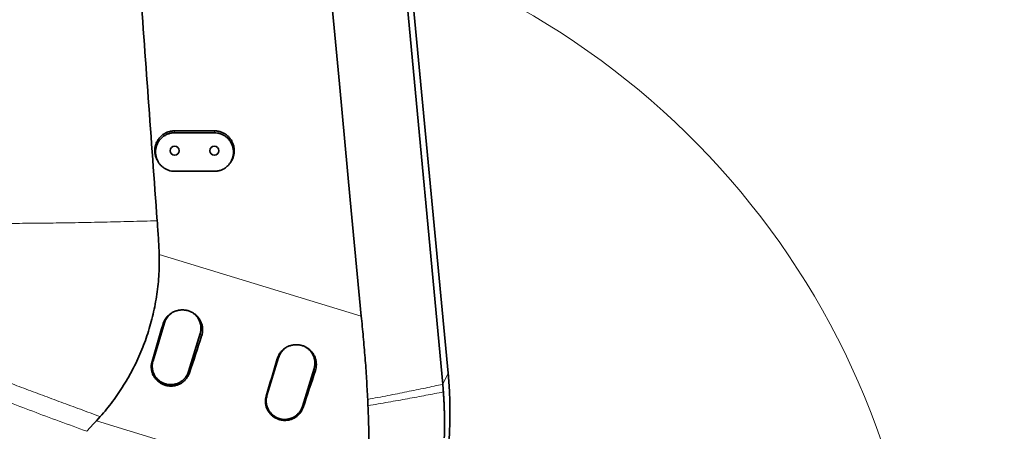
# Model space of a CAD drawing. Header units: millimetres. Extents: x 0 to 14900, y 0 to 10500.
# Tile 12 of 51: x 3701 to 4444, y 6555 to 6866. Entities that reach past the tile are written whole.
import ezdxf

# ---------------------------------------------------------------- set-up
doc = ezdxf.new("R2010")
doc.units = ezdxf.units.MM
doc.header["$LTSCALE"] = 25
doc.styles.add('SLDTEXTSTYLE0', font='TXT', dxfattribs={"width": 0.605})
doc.dimstyles.new('SLDDIMSTYLE0', dxfattribs={"dimtxt": 87.5, "dimasz": 87.5, "dimexe": 0, "dimexo": 0.0625, "dimgap": 21.875, "dimtad": 1, "dimdec": 0, "dimrnd": 1e-09, "dimzin": 12, "dimdsep": 46, "dimtxsty": 'SLDTEXTSTYLE0', "dimsah": 1, "dimcen": 0.09, "dimadec": 0, "dimazin": 3, "dimtfac": 1, "dimtofl": 0, "dimtmove": 0, "dimatfit": 3, "dimfxl": 1, "dimfrac": 2, "dimtolj": 1, "dimtzin": 12, "dimarcsym": 0})

# ---------------------------------------------------------------- blocks, each defined once
blk = doc.blocks.new('_D_4')
at = {"color": 7, "linetype": 'Continuous', "lineweight": 0}
for p, q in [((3834.77, 8686.72), (6504.77, 8686.72)), ((6467.27, 8686.72), (6467.27, 5572.45)), ((3865.67, 5572.45), (6504.77, 5572.45))]:
    blk.add_line(p, q, dxfattribs=at)
at = {"color": 7, "linetype": 'Continuous', "lineweight": 18}
for points in [[(6467.27, 8686.72), (6454.77, 8599.22), (6479.77, 8599.22)], [(6467.27, 5572.45), (6479.77, 5659.95), (6454.77, 5659.95)]]:
    blk.add_solid(points, dxfattribs=at)
at = {"color": 7, "linetype": 'Continuous', "lineweight": 18, "insert": (6354.47, 6995.9), "char_height": 87.5, "attachment_point": 1, "rotation": 90, "style": 'SLDTEXTSTYLE0'}
blk.add_mtext('3114', dxfattribs=at)

msp = doc.modelspace()

# ---------------------------------------------------------------- linework, layer by layer
at = {"color": 7, "linetype": 'Continuous', "lineweight": 35}
for p, q in [((4020.2147457, 6590.9810702), (3962.5036144, 7210.6111348)), ((3984.5397137, 7020.449066), (4024.298617, 6599.2524723)), ((3847.7681648, 6782.449066), (3817.7681648, 6782.449066)), ((3817.7681648, 6780.9972933), (3847.7681648, 6780.9972933)), ((3847.7681648, 6751.8737967), (3817.7681648, 6751.8737967)), ((3810.2102616, 6637.4643283), (3801.4391104, 6608.7751856)), ((3828.2156436, 6600.5887779), (3836.9867947, 6629.2779205)), ((3896.2776896, 6611.1508748), (3887.5065385, 6582.4617322)), ((3914.2830716, 6574.2753244), (3923.0542228, 6602.9644671)), ((3758.7167567, 6563.3150524), (3761.6364975, 6566.5408923))]:
    msp.add_line(p, q, dxfattribs=at)
at = {"color": 8, "linetype": 'Continuous', "lineweight": 18}
for p, q in [((3817.7681648, 6780.9972933), (3817.7681648, 6782.449066)), ((3847.7681648, 6780.9972933), (3847.7681648, 6782.449066)), ((3806.1639825, 6689.010455), (3958.7243502, 6642.5203044)), ((3808.9753754, 6636.3458036), (3810.2102616, 6637.4643283)), ((3838.1616203, 6627.4880048), (3836.9867947, 6629.2779205)), ((3895.2199879, 6610.1928387), (3896.2776896, 6611.1508748)), ((3800.6696467, 6608.0782273), (3801.4391104, 6608.7751856)), ((3924.0526048, 6601.4433735), (3923.0542228, 6602.9644671)), ((3828.9271476, 6599.5047597), (3828.2156436, 6600.5887779)), ((4020.2147457, 6590.9810702), (4024.298617, 6599.2524723)), ((3886.9137342, 6581.924787), (3887.5065385, 6582.4617322)), ((3914.8186571, 6573.4593286), (3914.2830716, 6574.2753244)), ((3963.9758203, 6500.7658798), (3758.7167567, 6563.3150524))]:
    msp.add_line(p, q, dxfattribs=at)
at = {"color": 7, "linetype": 'Continuous', "lineweight": 35, "flags": 128}
for points in [[(3958.7243502, 6642.5203044), (3950.4268464, 6730.2701063), (3942.1354011, 6818.0204603), (3924.1375583, 7008.479576), (3906.1618466, 7198.701888)], [(3751.4457461, 6555.4096687), (3754.00646, 6558.1944824), (3756.567224, 6560.9792536), (3758.7167567, 6563.3150524)]]:
    msp.add_lwpolyline(points, dxfattribs=at)
at = {"color": 7, "linetype": 'Continuous', "lineweight": 35}
for centre in [(3817.7681648, 6767.449066), (3847.7681648, 6767.449066)]:
    msp.add_circle(centre, 3.4, dxfattribs=at)
at = {"color": 7, "linetype": 'Continuous', "lineweight": 18}
for centre, radius, start, end in [((3784.7681648, 6352.449066), 2334.27, 5.2453818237, 154.7931009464), ((3784.7681648, 6352.449066), 599.51, 283.8488967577, 73.8485569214), ((4915.4491679, 6451.3733398), 1199.29, 214.5998496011, 5.4774903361)]:
    msp.add_arc(centre, radius, start, end, dxfattribs=at)
at = {"color": 7, "linetype": 'Continuous', "lineweight": 35}
for centre, major_axis, ratio, start_param, end_param in [((3869.9982556, 6717.9951255), (175.4256001, 573.7823286), 0.0582223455, 1.7313571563, 1.7813211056), ((3799.5939153, 6739.4496385), (175.4289603, 573.7813019), 0.1175373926, 4.5020872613, 4.5520485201), ((3956.2080105, 6691.7241841), (175.4256001, 573.7823286), 0.0582223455, 1.731149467, 1.7811124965), ((3885.4465275, 6713.2875301), (175.4289603, 573.7813019), 0.1175373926, 4.5022967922, 4.5522571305)]:
    msp.add_ellipse(centre, major_axis=major_axis, ratio=ratio, start_param=start_param, end_param=end_param, dxfattribs=at)
for points, knots in [([(3771.3777038, 7172.588016), (3774.569493, 7128.6613452), (3781.176008, 7037.7398622), (3789.9872927, 6915.933621), (3797.8655534, 6807.173182), (3802.33789, 6745.4081894), (3804.5740583, 6714.5256931)], [0, 0, 0, 0, 0.2876940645, 0.5954826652, 0.7977413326, 1, 1, 1, 1]), ([(3817.7681648, 6782.449066), (3817.353472, 6782.4390978), (3816.5211841, 6782.4190916), (3815.2754915, 6782.2571323), (3814.0341086, 6781.995829), (3812.8220628, 6781.6288286), (3811.649299, 6781.1633356), (3810.5258308, 6780.6048064), (3809.4419533, 6779.9477302), (3808.4202747, 6779.2026551), (3807.4674875, 6778.3768393), (3806.5908925, 6777.478832), (3805.784211, 6776.5002974), (3804.8269837, 6775.1148179), (3804.0479293, 6773.6123434), (3803.4659671, 6772.0302964), (3803.0194235, 6770.4021537), (3802.7810891, 6768.7220433), (3802.7556853, 6767.0314436), (3802.8748583, 6765.3472749), (3803.2047032, 6763.6788266), (3803.74818, 6762.0769585), (3804.2572999, 6760.8458315), (3804.7409751, 6760.0841234), (3804.9932173, 6759.686884)], [0, 0, 0, 0, 0.0391144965, 0.0785027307, 0.1183152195, 0.1587087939, 0.1978579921, 0.2372814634, 0.2770198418, 0.3174083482, 0.3565736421, 0.3960115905, 0.4358710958, 0.476306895, 0.5550972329, 0.59508638, 0.6356543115, 0.7147061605, 0.7548300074, 0.7955380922, 0.8743795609, 0.9148328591, 0.9555843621, 1, 1, 1, 1]), ([(3817.7681648, 6751.8737967), (3817.3704719, 6751.8838134), (3816.1682056, 6751.9140948), (3814.5689571, 6752.1961481), (3813.0243057, 6752.6635779), (3811.9000634, 6753.1120257), (3810.8225402, 6753.6494362), (3809.7826048, 6754.2818496), (3808.8011888, 6754.9994524), (3807.885547, 6755.7947224), (3807.0421513, 6756.6600179), (3806.2656407, 6757.6025124), (3805.5709358, 6758.6074426), (3804.9634955, 6759.6661105), (3804.4466709, 6760.7690365), (3804.0194249, 6761.9236231), (3803.582663, 6763.5002326), (3803.3449145, 6765.1325869), (3803.3130757, 6766.7778851), (3803.4216425, 6768.4254768), (3803.7379447, 6770.0520631), (3804.254073, 6771.6201729), (3804.7014798, 6772.6681615), (3805.3168334, 6773.856599), (3806.2108275, 6775.2449819), (3807.6193853, 6776.8819533), (3809.1166405, 6778.1452528), (3810.4924719, 6779.0348414), (3811.5785388, 6779.6113167), (3812.7024617, 6780.0899701), (3813.8537143, 6780.4703017), (3815.0459058, 6780.7528857), (3816.3540319, 6780.9549554), (3817.2679652, 6780.9823178), (3817.7681648, 6780.9972933)], [0, 0, 0, 0, 0.026200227, 0.0792059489, 0.1062646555, 0.1324638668, 0.1588459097, 0.1855095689, 0.2125589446, 0.2388505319, 0.2653239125, 0.2920776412, 0.3192140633, 0.3457170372, 0.3724029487, 0.3993718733, 0.4267273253, 0.4800906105, 0.5074659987, 0.5350414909, 0.5887689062, 0.6160408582, 0.6437120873, 0.6637387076, 0.7041721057, 0.7521978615, 0.8055059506, 0.8325702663, 0.8600364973, 0.8864084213, 0.9129670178, 0.9398149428, 0.9670604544, 1, 1, 1, 1]), ([(3860.5718085, 6759.6688108), (3860.943925, 6760.3270811), (3861.5245999, 6761.3542889), (3862.0685793, 6762.8689944), (3862.517946, 6764.4954208), (3862.755119, 6766.1762816), (3862.7806065, 6767.8667019), (3862.661808, 6769.5511449), (3862.3293926, 6771.2181139), (3861.7920401, 6772.8234615), (3861.3260514, 6773.8988957), (3860.6878176, 6775.1154388), (3859.7620947, 6776.5365008), (3858.3045693, 6778.2138866), (3856.7563057, 6779.5093258), (3855.3328417, 6780.4229627), (3854.2079783, 6781.0161706), (3853.0423357, 6781.5097556), (3851.8464865, 6781.9027019), (3850.6083947, 6782.1948565), (3849.2456161, 6782.4048571), (3848.2920933, 6782.4333888), (3847.7681648, 6782.449066)], [0, 0, 0, 0, 0.0713563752, 0.1113491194, 0.1519206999, 0.2309796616, 0.2711071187, 0.3118188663, 0.390667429, 0.4311243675, 0.4718795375, 0.5014077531, 0.5610216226, 0.6318197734, 0.7107223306, 0.7507753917, 0.7914168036, 0.8306426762, 0.870144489, 0.9100732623, 0.9505883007, 1, 1, 1, 1]), ([(3847.7681648, 6780.9972933), (3848.5674999, 6780.9602974), (3849.7714837, 6780.9045729), (3851.350781, 6780.5583666), (3852.8949785, 6780.091997), (3854.3748938, 6779.4278553), (3855.754053, 6778.5891106), (3857.0595033, 6777.63475), (3858.2412756, 6776.518514), (3859.2709312, 6775.268442), (3859.9657115, 6774.2634641), (3860.5730896, 6773.2047901), (3861.0898914, 6772.1018089), (3861.5171084, 6770.9472928), (3861.8457049, 6769.7605588), (3862.0732957, 6768.5516535), (3862.1993722, 6767.3306583), (3862.2231135, 6766.0901947), (3862.1414134, 6764.8536843), (3861.9565876, 6763.6315217), (3861.6712975, 6762.4335495), (3861.2821868, 6761.2510561), (3860.7145875, 6759.9215122), (3859.8833353, 6758.4322909), (3858.8947494, 6757.1080409), (3857.9141704, 6756.0515867), (3857.0471503, 6755.2553855), (3856.080969, 6754.5069698), (3855.0432463, 6753.8359627), (3853.6017649, 6753.0709549), (3852.0708142, 6752.4928312), (3850.4899631, 6752.1181255), (3849.1819365, 6751.9161095), (3848.2681959, 6751.8887621), (3847.7681648, 6751.8737967)], [0, 0, 0, 0, 0.0525880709, 0.0792098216, 0.1062694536, 0.158806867, 0.1854714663, 0.212521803, 0.2652400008, 0.2919930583, 0.3191287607, 0.345631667, 0.3723175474, 0.3992864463, 0.4266420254, 0.4533486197, 0.4802410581, 0.5074206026, 0.5349940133, 0.5617853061, 0.5887643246, 0.6160341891, 0.6437030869, 0.6838983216, 0.7281033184, 0.7522025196, 0.7787888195, 0.8055631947, 0.8326304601, 0.8600998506, 0.9129809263, 0.9398274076, 0.9670714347, 1, 1, 1, 1]), ([(3804.9486575, 6759.6606507), (3805.0362574, 6759.5164448), (3805.2022341, 6759.2432162), (3805.3730234, 6758.9620619), (3805.4536728, 6758.8292965)], [0, 0, 0, 0, 0.52778449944, 1, 1, 1, 1]), ([(3860.0826549, 6758.8292933), (3860.163305, 6758.9620599), (3860.3340952, 6759.2432154), (3860.5000723, 6759.5164449), (3860.5876722, 6759.6606507)], [0, 0, 0, 0, 0.4722172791, 1, 1, 1, 1]), ([(3804.5740595, 6714.5256932), (3804.9035045, 6710.2775692), (3805.5624601, 6701.7804747), (3805.9634617, 6693.2674109), (3806.1639825, 6689.010455)], [0, 0, 0, 0, 0.4999501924, 1, 1, 1, 1]), ([(3761.6364942, 6566.5408933), (3763.2261748, 6568.3834906), (3768.0122362, 6573.9310097), (3775.3567349, 6583.8340083), (3783.2754064, 6596.5326729), (3789.0159358, 6607.7897446), (3793.020758, 6617.0731903), (3796.599498, 6626.4276421), (3800.3389407, 6638.4049374), (3803.0724347, 6650.7733743), (3804.6490642, 6660.9046836), (3805.5102956, 6668.6236576), (3806.1874801, 6677.99744), (3806.1729506, 6684.8072165), (3806.1639825, 6689.010455)], [0, 0, 0, 0, 0.0556545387, 0.167559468, 0.2807960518, 0.3954011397, 0.4530579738, 0.5087182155, 0.6206895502, 0.734107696, 0.7913198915, 0.8490850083, 0.9068498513, 1, 1, 1, 1]), ([(3808.9753754, 6636.3458036), (3809.2481148, 6637.1321453), (3809.6607986, 6638.3219648), (3810.4791156, 6639.8032106), (3811.1810931, 6640.8676734), (3811.9692975, 6641.8629012), (3812.8339618, 6642.7854875), (3813.7841532, 6643.6424655), (3814.8033618, 6644.4153985), (3815.8817821, 6645.0991281), (3817.0096712, 6645.689424), (3818.1963701, 6646.1895183), (3819.4208047, 6646.5881596), (3820.6723379, 6646.8825945), (3821.9401849, 6647.0726304), (3823.2338306, 6647.1573028), (3824.9557104, 6647.1253634), (3826.669523, 6646.8772433), (3828.3325273, 6646.4199724), (3829.4495299, 6646.0083407), (3830.7225038, 6645.4299672), (3832.2191461, 6644.5728722), (3834.004526, 6643.1951491), (3835.4055941, 6641.7070457), (3836.4107463, 6640.3253873), (3837.0737658, 6639.2277066), (3837.6372257, 6638.0847247), (3838.099415, 6636.9073239), (3838.4635615, 6635.6828239), (3838.7193563, 6634.4371536), (3838.9172638, 6632.7631809), (3838.8966775, 6631.0746051), (3838.6405538, 6629.1656625), (3838.3423305, 6628.1210152), (3838.1616203, 6627.4880048)], [0, 0, 0, 0, 0.0522824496, 0.079108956, 0.1061329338, 0.1323000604, 0.1586498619, 0.1852813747, 0.2122990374, 0.2385328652, 0.2649489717, 0.2916469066, 0.3187299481, 0.3450762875, 0.3716057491, 0.3984191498, 0.4256210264, 0.4786121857, 0.5055097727, 0.5328006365, 0.5525721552, 0.5924894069, 0.6398973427, 0.6926541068, 0.7194361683, 0.7466126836, 0.7727980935, 0.7991680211, 0.8258241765, 0.8528731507, 0.8789412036, 0.9316793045, 0.958600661, 1, 1, 1, 1]), ([(3816.1972343, 6645.2443819), (3816.1175777, 6645.1978576), (3815.7005185, 6644.9542694), (3814.9938906, 6644.4293494), (3814.0847711, 6643.6667554), (3813.112929, 6642.6861699), (3812.0913894, 6641.4170086), (3811.2745954, 6640.0660832), (3810.6376431, 6638.7262859), (3810.3678413, 6637.9296245), (3810.2102616, 6637.4643283)], [0, 0, 0, 0, 0.0275895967, 0.1444512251, 0.2625706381, 0.3824127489, 0.5568419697, 0.7486445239, 0.8531939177, 1, 1, 1, 1]), ([(3836.9867947, 6629.2779205), (3837.1795797, 6630.0306228), (3837.4712798, 6631.169526), (3837.5998776, 6632.7414198), (3837.6059183, 6634.3184703), (3837.4089797, 6635.8886095), (3837.0196513, 6637.4145565), (3836.5016783, 6638.9016919), (3835.797403, 6640.3178725), (3834.9251158, 6641.6284807), (3834.1870422, 6642.5548916), (3833.3773519, 6643.4141202), (3832.4992629, 6644.1928255), (3831.7911197, 6644.748439), (3831.3595546, 6645.0146663), (3831.2640577, 6645.0735772)], [0, 0, 0, 0, 0.1290722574, 0.1952974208, 0.2620100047, 0.3915536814, 0.4573076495, 0.5240214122, 0.6535240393, 0.7192569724, 0.785947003, 0.8505371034, 0.9155781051, 0.9813190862, 1, 1, 1, 1]), ([(3958.7243502, 6642.5203044), (3959.2217014, 6637.261313), (3960.2166691, 6626.7405265), (3961.6061988, 6610.9845444), (3962.7321918, 6595.2294316), (3963.2663136, 6584.7553807), (3963.5334857, 6579.5161726)], [0, 0, 0, 0, 0.2496080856, 0.4993492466, 0.7495702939, 1, 1, 1, 1]), ([(3895.2199879, 6610.1928387), (3895.4894412, 6610.9696665), (3895.8971535, 6612.1450918), (3896.7056078, 6613.60839), (3897.3991204, 6614.659945), (3898.1778138, 6615.6430914), (3899.0320361, 6616.5544664), (3899.9707462, 6617.4010203), (3900.9776291, 6618.1645413), (3902.043008, 6618.8399384), (3903.1572167, 6619.4230257), (3904.329639, 6619.9170305), (3905.9385769, 6620.4408514), (3907.6112017, 6620.7620867), (3909.3060286, 6620.87291), (3911.0041692, 6620.841385), (3912.6972225, 6620.5967275), (3914.3403237, 6620.1454175), (3915.4466958, 6619.7376694), (3916.7042877, 6619.1662285), (3918.1826491, 6618.3196141), (3919.6140228, 6617.2148155), (3920.7497613, 6616.1051565), (3921.5747446, 6615.1524767), (3922.3234725, 6614.1232379), (3922.9783339, 6613.0389046), (3923.5348929, 6611.9097666), (3923.9913844, 6610.7466648), (3924.3510231, 6609.5370325), (3924.6036191, 6608.3065022), (3924.7989954, 6606.6528979), (3924.7785353, 6604.9848848), (3924.5254464, 6603.0996809), (3924.2309834, 6602.0682124), (3924.0526048, 6601.4433735)], [0, 0, 0, 0, 0.052284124, 0.0791115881, 0.1061365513, 0.1323045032, 0.1586551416, 0.1852875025, 0.2123060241, 0.238540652, 0.2649575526, 0.2916562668, 0.3187400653, 0.3715738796, 0.3983891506, 0.4255929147, 0.4783956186, 0.5054887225, 0.5327818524, 0.5525546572, 0.5924745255, 0.6398856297, 0.6661953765, 0.6926901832, 0.7194730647, 0.7466504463, 0.772835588, 0.7992052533, 0.8258611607, 0.852909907, 0.8789769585, 0.9317130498, 0.9586333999, 1, 1, 1, 1]), ([(3902.3416379, 6618.9766155), (3902.2361031, 6618.9152129), (3901.7928188, 6618.6572999), (3901.0609936, 6618.1164147), (3900.152287, 6617.3531619), (3899.1803212, 6616.3727737), (3898.1588299, 6615.1035352), (3897.3420217, 6613.7526325), (3896.7050716, 6612.4128317), (3896.4352696, 6611.6161708), (3896.2776896, 6611.1508748)], [0, 0, 0, 0, 0.0361921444, 0.1520199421, 0.2690943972, 0.3878763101, 0.5607624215, 0.750868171, 0.8544926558, 1, 1, 1, 1]), ([(3900.1315331, 6617.306239), (3900.1270233, 6617.3030257), (3899.1303463, 6616.5928565), (3897.6547767, 6614.5217094), (3896.7367187, 6612.2744866), (3896.2776896, 6611.1508748)], [0, 0, 0, 0, 0.0022675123, 0.5011336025, 1, 1, 1, 1]), ([(3923.0542228, 6602.9644671), (3923.2470077, 6603.7171693), (3923.5387078, 6604.8560725), (3923.6673057, 6606.4279663), (3923.6733463, 6608.005017), (3923.4764075, 6609.5751558), (3923.0870797, 6611.1011036), (3922.5691043, 6612.5882353), (3921.8648435, 6614.0044379), (3920.992522, 6615.3149943), (3920.2545536, 6616.2415639), (3919.4444784, 6617.1002122), (3918.5678317, 6617.8810915), (3917.751033, 6618.5110664), (3917.2053503, 6618.8434218), (3916.9969782, 6618.9703336)], [0, 0, 0, 0, 0.12630241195, 0.19110640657, 0.25638736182, 0.38315107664, 0.44749398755, 0.51277609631, 0.63949964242, 0.7038219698, 0.76908085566, 0.83228487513, 0.89593011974, 0.96026032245, 1, 1, 1, 1]), ([(3923.0542228, 6602.9644671), (3923.3224389, 6604.1596982), (3923.858871, 6606.5501598), (3923.4546026, 6610.2493597), (3922.1652882, 6613.6942692), (3920.0751323, 6616.7153761), (3918.1421359, 6618.1409649), (3917.1948756, 6618.8395712)], [0, 0, 0, 0, 0.2015736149, 0.4031471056, 0.6047207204, 0.8062943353, 1, 1, 1, 1]), ([(3828.9271476, 6599.5047597), (3828.7908704, 6599.1272398), (3828.5173669, 6598.3695705), (3827.9820215, 6597.2727634), (3827.3531556, 6596.2098965), (3826.6332646, 6595.207721), (3825.8356937, 6594.2761022), (3824.9634126, 6593.4157326), (3824.0085781, 6592.6214346), (3822.9884541, 6591.9116445), (3821.9169588, 6591.2927184), (3820.7971924, 6590.7645584), (3819.6208941, 6590.3257349), (3818.4126782, 6589.9883574), (3817.1880748, 6589.7540957), (3815.9503207, 6589.6207077), (3814.6890407, 6589.590069), (3813.020814, 6589.6893324), (3811.3742332, 6589.994433), (3809.7874429, 6590.49632), (3808.2531274, 6591.1264434), (3806.8066075, 6591.9425755), (3805.4827988, 6592.922572), (3804.2497758, 6594.0071248), (3803.161072, 6595.2380592), (3802.2424966, 6596.5842312), (3801.4426912, 6598.0020293), (3800.8280562, 6599.5129202), (3800.4130632, 6601.0796867), (3800.1343263, 6602.6773561), (3800.062379, 6604.3047555), (3800.2011901, 6605.9207557), (3800.3920914, 6607.051379), (3800.5847707, 6607.7642185), (3800.6696467, 6608.0782273)], [0, 0, 0, 0, 0.0268067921, 0.0538002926, 0.0813819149, 0.1091662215, 0.1359727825, 0.1629647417, 0.1905401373, 0.2183172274, 0.2451969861, 0.272263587, 0.2999199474, 0.3277805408, 0.3546195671, 0.3816460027, 0.4092661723, 0.4370920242, 0.490835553, 0.5181191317, 0.5458055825, 0.5992548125, 0.6263864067, 0.6539157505, 0.7072416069, 0.7343075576, 0.7617661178, 0.8151896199, 0.8423038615, 0.8698099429, 0.9234329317, 0.9506492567, 0.9782607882, 1, 1, 1, 1]), ([(3801.4391104, 6608.7751856), (3801.3349646, 6608.4027919), (3801.1259506, 6607.6554216), (3800.9299056, 6606.4966497), (3800.82426, 6605.3128605), (3800.82096, 6603.7353349), (3801.0165446, 6602.1658158), (3801.40583, 6600.6400687), (3801.9235318, 6599.1530362), (3802.6275373, 6597.7368144), (3803.4998122, 6596.4261315), (3804.4803047, 6595.1941274), (3805.6134604, 6594.0906159), (3806.8704658, 6593.1424936), (3807.8723825, 6592.5125793), (3808.9188624, 6591.9721326), (3810.004071, 6591.5214234), (3811.1370049, 6591.1594176), (3812.6754832, 6590.8093942), (3814.2499665, 6590.655696), (3815.823983, 6590.7005204), (3817.3884072, 6590.8790698), (3818.9247009, 6591.2549818), (3820.3947408, 6591.8182042), (3821.4598679, 6592.3338584), (3822.8141229, 6593.1370996), (3824.0631777, 6594.1085529), (3825.1734012, 6595.2255788), (3825.9305724, 6596.1279092), (3826.608222, 6597.0877242), (3827.2103659, 6598.1132038), (3827.659175, 6599.0570032), (3827.9891456, 6599.8865692), (3828.1400745, 6600.3544921), (3828.2156436, 6600.5887779)], [0, 0, 0, 0, 0.0263752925, 0.0529335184, 0.08006928, 0.1074046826, 0.160485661, 0.1874284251, 0.2147643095, 0.2678384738, 0.2947778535, 0.3221094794, 0.3751902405, 0.4021329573, 0.4294680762, 0.4558548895, 0.4824251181, 0.5095737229, 0.5369224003, 0.5900048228, 0.6169484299, 0.6442849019, 0.6973586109, 0.7242977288, 0.7516289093, 0.7780101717, 0.8316688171, 0.8590107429, 0.8853946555, 0.9119620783, 0.9391075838, 0.9664531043, 0.9832033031, 1, 1, 1, 1]), ([(4024.2974271, 6599.2523611), (4024.6887113, 6594.4049809), (4025.471288, 6584.710118), (4025.7961562, 6569.2558355), (4025.3543111, 6552.9430463), (4023.9274095, 6535.8176475), (4021.5430996, 6518.8025587), (4018.283196, 6501.9265133), (4015.3263305, 6490.8608671), (4013.8479868, 6485.3283772)], [0, 0, 0, 0, 0.1267967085, 0.2535960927, 0.4028951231, 0.5521897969, 0.7014750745, 0.8507465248, 1, 1, 1, 1]), ([(4020.6989965, 6585.1870059), (4020.6159893, 6586.2691795), (4020.4677619, 6588.2016369), (4020.2920564, 6590.1317972), (4020.2147457, 6590.9810702)], [0, 0, 0, 0, 0.5599986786, 1, 1, 1, 1]), ([(3914.8186571, 6573.4593286), (3914.6854518, 6573.0900196), (3914.4181309, 6572.3488779), (3913.8959805, 6571.2756325), (3913.2832972, 6570.2352092), (3912.5802343, 6569.2503659), (3911.7986819, 6568.3311448), (3910.940536, 6567.4789409), (3910.000721, 6566.6916634), (3908.9960956, 6565.9875024), (3907.9403477, 6565.3728051), (3906.8365301, 6564.847489), (3905.676587, 6564.4102205), (3904.4847345, 6564.072962), (3903.2762727, 6563.8374885), (3902.0544125, 6563.7015594), (3900.8089628, 6563.6670468), (3899.1610877, 6563.759447), (3897.5338186, 6564.0552571), (3895.9648532, 6564.5456539), (3894.4473252, 6565.162918), (3893.0158727, 6565.9641914), (3891.7050666, 6566.9277354), (3890.4836206, 6567.9948306), (3889.4042134, 6569.2069679), (3888.4924762, 6570.5334827), (3887.6978178, 6571.9310452), (3887.0857476, 6573.4211244), (3886.6706472, 6574.9669841), (3886.3900144, 6576.5437348), (3886.3134566, 6578.1504746), (3886.4450682, 6579.7465745), (3886.6322398, 6580.8795124), (3886.8260283, 6581.5991081), (3886.9137342, 6581.924787)], [0, 0, 0, 0, 0.026552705, 0.0532868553, 0.0805919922, 0.1080937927, 0.1348906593, 0.161872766, 0.1894377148, 0.2172041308, 0.244082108, 0.2711468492, 0.2988011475, 0.3266595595, 0.3535009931, 0.3805298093, 0.408152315, 0.4359804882, 0.4897351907, 0.5170244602, 0.5447167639, 0.5981736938, 0.6253092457, 0.6528426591, 0.7061717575, 0.7332394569, 0.76069986, 0.8141206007, 0.8412335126, 0.8687383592, 0.9223541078, 0.9495667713, 0.9771746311, 1, 1, 1, 1]), ([(3887.5065385, 6582.4617322), (3887.2381683, 6581.266265), (3886.7014282, 6578.8753314), (3887.1080067, 6575.1796722), (3888.3885424, 6571.721308), (3890.5390559, 6568.7106542), (3893.3905334, 6566.3595661), (3896.754568, 6564.826423), (3900.4008017, 6564.216312), (3904.0794955, 6564.5709264), (3907.5458882, 6565.8643196), (3910.5413931, 6568.015367), (3912.9450484, 6570.8518515), (3913.8370638, 6573.1341665), (3914.2830716, 6574.2753244)], [0, 0, 0, 0, 0.0833333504, 0.1666666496, 0.25, 0.3333333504, 0.4166666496, 0.5, 0.5833333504, 0.6666666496, 0.75, 0.8333333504, 0.9166666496, 1, 1, 1, 1]), ([(3887.5065385, 6582.4617322), (3887.398776, 6582.0750466), (3887.1824448, 6581.2987826), (3886.9846627, 6580.0935599), (3886.8846923, 6578.861489), (3886.8963928, 6577.6425288), (3887.0100556, 6576.4538243), (3887.2188115, 6575.2976137), (3887.5277833, 6574.1492861), (3888.0664939, 6572.6665347), (3888.7896106, 6571.2597268), (3889.67946, 6569.9608192), (3890.6764979, 6568.7421859), (3891.8243362, 6567.6540621), (3893.0938929, 6566.7230274), (3894.1041063, 6566.1066674), (3895.1577119, 6565.5804166), (3896.2488023, 6565.144307), (3897.3864512, 6564.7976334), (3898.9295242, 6564.4682411), (3900.5060567, 6564.3357539), (3902.0795192, 6564.4017264), (3903.6414963, 6564.6013809), (3905.1725704, 6564.9979312), (3906.6350167, 6565.5809492), (3908.0429285, 6566.2860409), (3909.3566107, 6567.1671466), (3910.5438566, 6568.2015035), (3911.3670211, 6569.0519327), (3912.1117362, 6569.9643777), (3912.7770393, 6570.9331319), (3913.3635402, 6571.967313), (3913.8832484, 6573.0815716), (3914.1468369, 6573.8685682), (3914.2830716, 6574.2753244)], [0, 0, 0, 0, 0.02737843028, 0.05496167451, 0.08319419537, 0.11165172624, 0.13803341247, 0.16459853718, 0.19174167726, 0.21908480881, 0.27215961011, 0.2990993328, 0.32643152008, 0.3795061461, 0.40644572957, 0.43377747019, 0.46016200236, 0.48672979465, 0.51387585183, 0.54122187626, 0.5943086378, 0.62125448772, 0.64859351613, 0.70166478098, 0.72860267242, 0.75593266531, 0.80901625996, 0.83596045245, 0.86329730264, 0.88968264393, 0.91625146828, 0.94339858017, 0.97074577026, 1, 1, 1, 1]), ([(4021.3660455, 6550.5983333), (4021.4350434, 6552.9566159), (4021.5600563, 6557.2294407), (4021.5758237, 6562.9898885), (4021.5237318, 6567.3491998), (4021.442705, 6570.7494691), (4021.3477162, 6573.6342813), (4021.2263907, 6576.5206625), (4021.0781313, 6579.408436), (4020.905307, 6582.2975047), (4020.7677773, 6584.223689), (4020.6989965, 6585.1870059)], [0, 0, 0, 0, 0.2052727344, 0.3719208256, 0.4999915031, 0.5832643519, 0.6665548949, 0.7498684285, 0.8332102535, 0.9165856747, 1, 1, 1, 1]), ([(3963.5334856, 6579.5161726), (3963.5559075, 6579.0379681), (3963.6007512, 6578.0815592), (3963.6706219, 6576.5143543), (3963.7164979, 6575.4256862), (3963.7422394, 6574.814826)], [0, 0, 0, 0, 0.3050208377, 0.6100416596, 1, 1, 1, 1]), ([(3963.7422391, 6574.8148259), (3963.9420194, 6569.4292463), (3964.3415807, 6558.6580707), (3964.5864256, 6542.8774928), (3964.610845, 6527.447812), (3964.4202003, 6517.4321299), (3964.3248373, 6512.4221561)], [0, 0, 0, 0, 0.2566101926, 0.5132211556, 0.7565069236, 1, 1, 1, 1])]:
    msp.add_open_spline(points, degree=3, knots=knots, dxfattribs=at)
at = {"color": 8, "linetype": 'Continuous', "lineweight": 18}
for points, knots in [([(3689.5259672, 6712.5119377), (3695.4759826, 6712.5384447), (3707.3776752, 6712.5914659), (3725.9396296, 6712.7927673), (3744.9315616, 6713.0815428), (3764.3819581, 6713.4673817), (3784.2052394, 6713.9380401), (3797.7849747, 6714.3298238), (3804.5740583, 6714.5256931)], [0, 0, 0, 0, 0.1673587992, 0.3347643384, 0.5021951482, 0.6681544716, 0.8340963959, 1, 1, 1, 1]), ([(3676.3249015, 6598.4574942), (3680.8944316, 6596.6978505), (3689.9346766, 6593.2166149), (3703.8271361, 6587.942006), (3717.8063484, 6582.6855173), (3732.0300817, 6577.3926155), (3746.5935227, 6572.0216834), (3756.5921792, 6568.3787504), (3761.6364942, 6566.5408933)], [0, 0, 0, 0, 0.1709223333, 0.3381485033, 0.503511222, 0.6671446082, 0.8320746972, 1, 1, 1, 1]), ([(3963.5334857, 6579.5161726), (3968.6527342, 6580.4810353), (3978.8796158, 6582.4085714), (3993.3551733, 6585.282695), (4007.2480605, 6588.1450905), (4015.8883914, 6590.0348413), (4020.2147457, 6590.9810702)], [0, 0, 0, 0, 0.2491928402, 0.4978202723, 0.7485504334, 1, 1, 1, 1]), ([(3672.1542956, 6585.1870059), (3678.4255781, 6582.7700542), (3690.9328341, 6577.949759), (3710.509244, 6570.5519502), (3730.596871, 6563.0544178), (3744.4858252, 6557.9616936), (3751.4457461, 6555.4096687)], [0, 0, 0, 0, 0.2508548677, 0.5002973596, 0.7495930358, 1, 1, 1, 1]), ([(3963.7422394, 6574.814826), (3968.8981815, 6575.6837602), (3979.2091209, 6577.4214694), (3993.7741578, 6580.0212975), (4007.7173542, 6582.6129867), (4016.3714491, 6584.3289334), (4020.6989965, 6585.1870059)], [0, 0, 0, 0, 0.25001693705, 0.49998806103, 0.74996515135, 1, 1, 1, 1])]:
    msp.add_open_spline(points, degree=3, knots=knots, dxfattribs=at)

# ---------------------------------------------------------------- dimensions: what is measured, and where the dimension line sits
at = {"color": 7, "linetype": 'Continuous', "lineweight": 18}
dim = msp.add_linear_dim(base=(6467.2681648, 5572.449066), p1=(3784.7681648, 8686.719066), p2=(3815.6683384, 5572.449066), angle=90, dimstyle='SLDDIMSTYLE0', dxfattribs=at)
dim.commit()
dim.dimension.update_dxf_attribs({"geometry": '_D_4', "text_midpoint": (6467.2681648, 7129.584066), "dimtype": 160})

doc.saveas('drawing.dxf')
